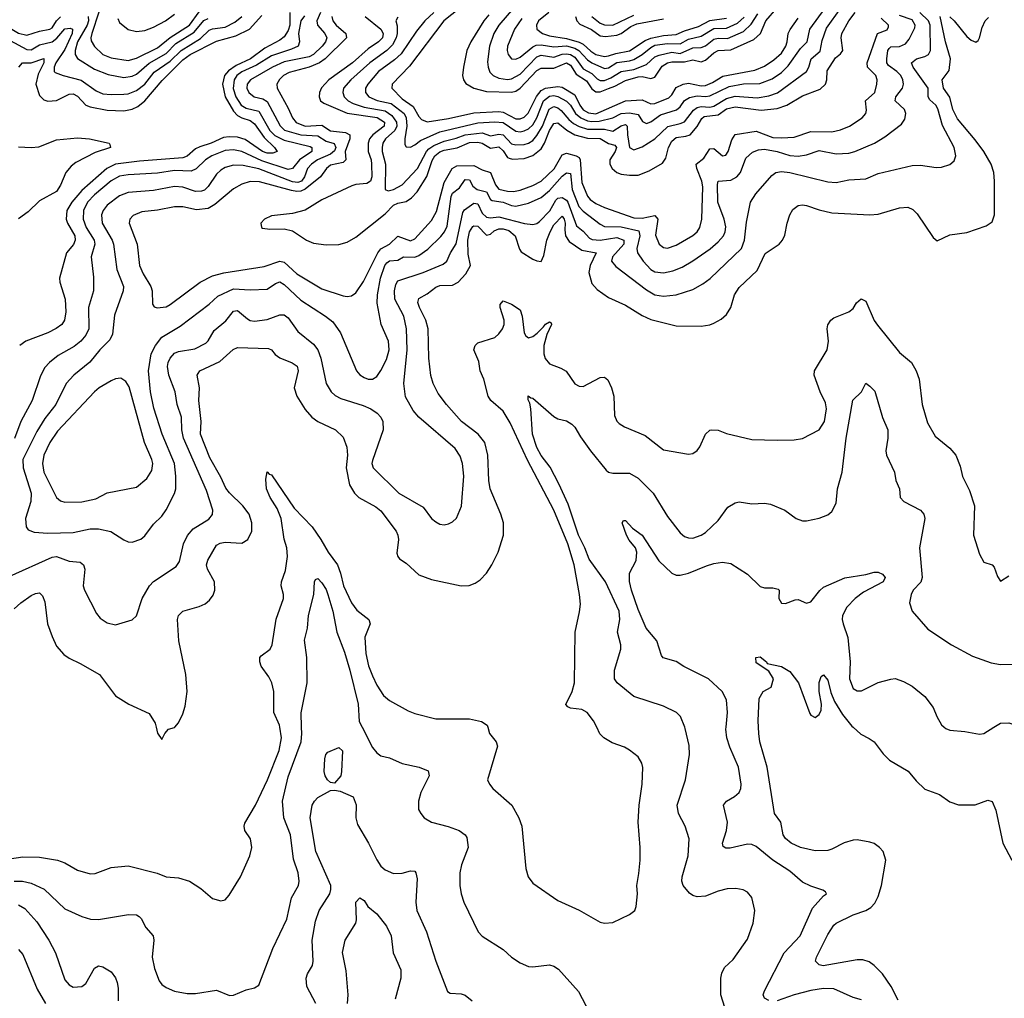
# Model space of a CAD drawing. Header units: inches. Extents: x 1305375 to 1407406, y 744550 to 841633.
# Tile 232 of 256: x 1343236 to 1347908, y 818714 to 823355. Entities that reach past the tile are written whole.
import ezdxf

# ---------------------------------------------------------------- set-up
doc = ezdxf.new("R2010")
doc.units = ezdxf.units.IN
doc.header["$MEASUREMENT"] = 0
doc.layers.add('B3841', color=7, linetype='Continuous')
doc.layers.add('B3842', color=7, linetype='Continuous')

msp = doc.modelspace()

# ---------------------------------------------------------------- linework, layer by layer
at = {"layer": 'B3841', "color": 5}
for points, elevation in [([(1343090, 819361.7), (1343250, 819385.7), (1343330, 819384.1), (1343415.5, 819370), (1343450, 819357.4), (1343510, 819321.8), (1343570, 819304), (1343593.8, 819306.2), (1343670, 819334.4), (1343750, 819343.2), (1343887.4, 819307.4), (1343930.4, 819290.4), (1343990, 819284.9), (1344041, 819270), (1344095.5, 819235.5), (1344150, 819188), (1344190, 819176.3), (1344210, 819182), (1344230, 819202.8), (1344283.6, 819290), (1344327.8, 819390), (1344336.9, 819430), (1344331.1, 819470), (1344303.5, 819510), (1344300.4, 819530), (1344304.6, 819544.6), (1344355, 819630), (1344411.8, 819750), (1344466.5, 819890), (1344477.4, 819950), (1344470.5, 820000)], 1280), ([(1343210, 819269.2), (1343249.1, 819269.1), (1343290, 819260.7), (1343351.3, 819231.3), (1343450, 819138.8), (1343530, 819101.5), (1343572, 819090), (1343610, 819087.6), (1343752.4, 819112.4), (1343790, 819110.3), (1343802, 819102), (1343812.1, 819092.1), (1343834.9, 819050), (1343868.9, 819010), (1343872.3, 818990), (1343864.9, 818910), (1343876, 818856), (1343897.4, 818797.4), (1343910, 818780.4), (1343930, 818765.3), (1343970, 818748.9), (1344030, 818736.9), (1344070, 818737.5), (1344170, 818752.4), (1344232, 818728), (1344250.8, 818729.2), (1344310, 818754), (1344350, 818763.8), (1344370, 818777.3), (1344436.8, 818950), (1344503.9, 819090), (1344525.6, 819190), (1344558.7, 819250), (1344561.4, 819270), (1344556.8, 819310), (1344534.7, 819374.7), (1344520.2, 819490), (1344489.3, 819570), (1344482, 819650), (1344510, 819764.4), (1344570.6, 819930), (1344574.1, 819970), (1344573.3, 820000)], 1260), ([(1343883.4, 820000), (1343890, 819972), (1343910, 819942), (1343924, 819970), (1343942, 819990), (1343970, 819998.8), (1343971.1, 820000)], 1320), ([(1344860.9, 820000), (1344910, 819903.1), (1344930, 819877.7), (1344950, 819864.7), (1344990, 819855.5), (1345050, 819828.4), (1345131, 819810), (1345173.7, 819793.7), (1345179.5, 819770), (1345139.6, 819690), (1345128.5, 819650), (1345128.5, 819610), (1345138.4, 819590), (1345155.5, 819570), (1345190.4, 819550), (1345269.4, 819529.4), (1345321.6, 819510), (1345350, 819490.3), (1345357.2, 819477.2), (1345363.1, 819430), (1345332.5, 819347.5), (1345324.9, 819310), (1345324, 819250), (1345330.3, 819210), (1345344, 819170), (1345412, 819030), (1345430, 819008.5), (1345530, 818945.3), (1345570, 818908.7), (1345610, 818882), (1345650, 818865.7), (1345670, 818863.1), (1345750, 818872.6), (1345770, 818866.7), (1345792.3, 818852.3), (1345886.7, 818746.7), (1345990, 818550.7)], 1260), ([(1345456.9, 820000), (1345465.7, 819970), (1345497.1, 819930), (1345502.6, 819910), (1345456.3, 819750), (1345464.9, 819730), (1345480.7, 819710), (1345570.9, 819630.9), (1345604.9, 819570), (1345618, 819530), (1345637.1, 819330), (1345648.2, 819290), (1345670, 819260.7), (1345790, 819177.6), (1345890, 819132.7), (1345990, 819075.5), (1346010, 819070.6), (1346050, 819074), (1346130, 819111), (1346154, 819130), (1346161.2, 819150), (1346166.6, 819210), (1346163.6, 819250), (1346174, 819306), (1346179.2, 819370), (1346179.8, 819430), (1346169.8, 819549.8), (1346174.6, 819630), (1346189.8, 819730.2), (1346191.9, 819808.1), (1346188.3, 819830), (1346170, 819859.6), (1346130, 819891.3), (1346105.2, 819905.2), (1346046.5, 819926.5), (1346007.3, 819950), (1345988.9, 819968.9), (1345973.7, 820000)], 1280), ([(1346582.4, 818670), (1346563.5, 818730), (1346562.4, 818810), (1346567.2, 818832.8), (1346580, 818860), (1346620.9, 818899.1), (1346690, 818995.5), (1346716.4, 819070), (1346723.5, 819130), (1346710, 819192.7), (1346690, 819217), (1346668.2, 819228.2), (1346634.3, 819234.3), (1346592.9, 819232.9), (1346550, 819222.7), (1346490, 819198), (1346450, 819194.8), (1346430, 819201.2), (1346413.5, 819213.5), (1346384.1, 819250), (1346378, 819270), (1346379.8, 819290), (1346407.8, 819390), (1346412, 819470), (1346393.3, 819530), (1346361.2, 819590), (1346355.7, 819630), (1346395.6, 819750), (1346414.5, 819870), (1346412.7, 819912.7), (1346393.9, 819993.9), (1346391.5, 820000)], 1260), ([(1346790, 818703.2), (1346770, 818715.1), (1346763.5, 818730), (1346769.8, 818750), (1346863.7, 818930), (1346939, 819010), (1346998.3, 819141.7), (1347050, 819200.7), (1347064, 819210), (1347059.3, 819219.3), (1347046.8, 819226.8), (1346990, 819245.4), (1346950, 819265.7), (1346890, 819317.4), (1346810, 819369.8), (1346730, 819434.9), (1346710, 819444.1), (1346690, 819445.9), (1346606.8, 819426.8), (1346586.8, 819426.8), (1346574, 819434), (1346570.9, 819450), (1346589.9, 819510), (1346594.9, 819550), (1346575.8, 819630), (1346589.6, 819650), (1346628, 819672), (1346649.6, 819690), (1346657.7, 819710), (1346659.2, 819730), (1346646.4, 819810), (1346604.7, 819904.7), (1346590.5, 819950), (1346586.5, 819990), (1346587.6, 820000)], 1240), ([(1347404.7, 818704.7), (1347371.2, 818770), (1347330, 818829.8), (1347291, 818870), (1347266.5, 818886.5), (1347236.1, 818896.1), (1347210, 818896.4), (1347048.8, 818868.8), (1347030, 818872.4), (1347012.4, 818890), (1347017.4, 818910), (1347070, 819017.4), (1347099, 819061), (1347110, 819070.8), (1347190, 819109.5), (1347250, 819130.8), (1347274.6, 819145.4), (1347294.2, 819165.8), (1347310, 819197), (1347325.8, 819250), (1347345.9, 819370), (1347332.5, 819410), (1347316.2, 819430), (1347290, 819448), (1347270, 819454.9), (1347210, 819465.6), (1347190, 819465), (1347148, 819452), (1347090, 819421.7), (1347070, 819415.8), (1347010, 819413), (1346940.5, 819430), (1346895.8, 819450), (1346870, 819471.5), (1346858.7, 819490), (1346847.6, 819550), (1346818, 819590), (1346781.9, 819810), (1346748.1, 819930), (1346742.4, 819970), (1346740.7, 820000)], 1220), ([(1347190.5, 820000), (1347226.3, 819966.3), (1347267.2, 819947.2), (1347290, 819930.3), (1347333.3, 819873.3), (1347363.7, 819843.7), (1347451.7, 819791.7), (1347490, 819744.9), (1347530, 819706.9), (1347600.4, 819680.4), (1347650, 819646.4), (1347690, 819632), (1347770, 819631.6), (1347830, 819654.6), (1347850, 819648), (1347867.3, 819607.3), (1347900.7, 819450), (1347944.3, 819370)], 1220), ([(1347622.7, 820000), (1347630, 819994), (1347650, 819985.7), (1347719.9, 819979.9), (1347790, 819966.4), (1347810, 819970.4), (1347858.9, 820000)], 1240), ([(1344640.7, 818690), (1344598.2, 818770), (1344594.5, 818810), (1344601, 818830), (1344624.8, 818870), (1344629, 818890), (1344624, 818990), (1344639.6, 819080.4), (1344656.8, 819130), (1344706.6, 819210), (1344712.4, 819230), (1344711.9, 819250), (1344640.8, 819410), (1344614.2, 819570), (1344623.1, 819630), (1344634, 819650), (1344650, 819666), (1344710, 819699.1), (1344730, 819701.8), (1344757, 819697), (1344818, 819670), (1344831.8, 819631.8), (1344830.2, 819570), (1344839, 819539), (1344890.5, 819450.5), (1344930, 819370.3), (1344950, 819340.7), (1344970, 819323.5), (1345010, 819306.5), (1345050, 819307.3), (1345090, 819319), (1345110, 819317.6), (1345116, 819310), (1345121.6, 819281.6), (1345115.4, 819170), (1345119.7, 819130), (1345166, 819030), (1345210.2, 818890), (1345265.8, 818745.8), (1345278.8, 818738.8), (1345330, 818735.8), (1345350, 818728.4), (1345383, 818703)], 1240), ([(1344790.6, 818690), (1344794.2, 818730), (1344784.8, 818844.8), (1344768.2, 818931.8), (1344780.9, 818990), (1344830, 819071.3), (1344833.3, 819086.7), (1344830, 819170.4), (1344850, 819190.3), (1344870, 819177.6), (1344887.2, 819150), (1344930, 819115.5), (1344976.6, 819056.6), (1344998.7, 819010), (1345008.3, 818930), (1345044.3, 818850), (1345044.8, 818810), (1345018, 818710)], 1220), ([(1343230, 819157.5), (1343260, 819140), (1343317.2, 819077.2), (1343374, 818990), (1343405.4, 818930), (1343450, 818801.6), (1343470, 818778), (1343490, 818767.2), (1343530, 818770.3), (1343550, 818784.9), (1343590, 818857.6), (1343610, 818868.7), (1343630, 818863.6), (1343670, 818839.2), (1343690.7, 818810.7), (1343698.5, 818790), (1343703, 818763), (1343702.7, 818702.7)], 1240), ([(1343230, 818945.3), (1343250, 818921.7), (1343318.4, 818758.4), (1343357.4, 818690)], 1220), ([(1347230, 818706.3), (1347190, 818718.6), (1347098.8, 818758.8), (1347050, 818760.8), (1346990, 818751.2), (1346910.8, 818730.8), (1346830, 818701.6)], 1240)]:
    msp.add_lwpolyline(points, dxfattribs=dict(at, elevation=elevation))
at = {"layer": 'B3841', "color": 5, "elevation": 1240}
msp.add_lwpolyline([(1344730, 819734.7), (1344710, 819737.4), (1344696.3, 819750), (1344684.7, 819770), (1344681.1, 819790), (1344683, 819850), (1344687.8, 819870), (1344697.7, 819882.3), (1344750, 819903), (1344768, 819888), (1344763.1, 819790), (1344760.3, 819770)], close=True, dxfattribs=at)
at = {"layer": 'B3842', "color": 5}
for points, elevation in [([(1345370, 823447.1), (1345249.1, 823350), (1345084.9, 823135.1), (1345003.5, 823050), (1345002.3, 823030), (1345050, 822980.3), (1345103.2, 822943.2), (1345130, 822895.5), (1345142.4, 822882.4), (1345170, 822871), (1345270, 822887.3), (1345390, 822914.4), (1345510, 822919.8), (1345530, 822917.3), (1345590, 822885.5), (1345610, 822885.3), (1345630, 822893.5), (1345648.1, 822911.9), (1345688.6, 822991.4), (1345710, 823019.4), (1345730, 823031.2), (1345790, 823037.9), (1345810, 823034.8), (1345870, 822998.3), (1345893.1, 822950), (1345910, 822928.6), (1345934, 822914), (1345970, 822909.1), (1346110, 822970.9), (1346190, 822976), (1346230, 822955.9), (1346250, 822957.6), (1346315.7, 822984.3), (1346330, 822998.4), (1346350, 823034), (1346384.5, 823050), (1346410, 823054.4), (1346470, 823041.5), (1346490, 823043.6), (1346522.8, 823057.2), (1346572.8, 823087.2), (1346724.4, 823115.7), (1346770, 823135.5), (1346814.8, 823165.2), (1346850, 823197.2), (1346871.3, 823230), (1346877.9, 823250), (1346881.5, 823290), (1346891.5, 823308.5), (1346930, 823363.1)], 1480), ([(1342936, 823370), (1342938.4, 823330), (1342970, 823257.7), (1342990, 823239.4), (1343030, 823225.9), (1343070, 823227.8), (1343090, 823236.8), (1343110, 823268.2), (1343130, 823320.9), (1343150, 823334.7), (1343170, 823327.6), (1343230, 823291), (1343270, 823281.9), (1343330, 823301.6), (1343378.5, 823310), (1343390, 823317.2), (1343410.3, 823349.7), (1343430, 823369.1)], 1360), ([(1343185.2, 820714.8), (1343390, 820806.7), (1343410, 820808.9), (1343470, 820787.5), (1343523.1, 820783.1), (1343538.5, 820770), (1343544.7, 820750), (1343537.4, 820670), (1343542.6, 820650), (1343599.4, 820539.4), (1343616.9, 820516.9), (1343650, 820494.9), (1343690, 820485.7), (1343770, 820508.4), (1343790, 820528), (1343816.8, 820610), (1343852, 820670), (1343870, 820691.4), (1343978.5, 820761.5), (1343994.3, 820785.7), (1344013.7, 820870), (1344031.4, 820908.6), (1344059.3, 820940.7), (1344133.1, 820986.9), (1344150.5, 821009.5), (1344151.9, 821030), (1344121.8, 821121.8), (1344012.5, 821370), (1344004.5, 821410), (1344002.9, 821470), (1343983.6, 821530), (1343973.7, 821590), (1343943.7, 821670), (1343937.5, 821710), (1343940.5, 821730), (1343949.9, 821750), (1343970, 821773.5), (1343990, 821782.3), (1344066.1, 821793.9), (1344118.4, 821821.6), (1344130, 821832.8), (1344158.4, 821881.6), (1344213.2, 821926.8), (1344250, 821973.4), (1344270, 821976.3), (1344317.4, 821937.4), (1344330, 821929.4), (1344350, 821925), (1344410, 821933.2), (1344470, 821956), (1344490, 821955.2), (1344510, 821941.6), (1344556.3, 821876.3), (1344630, 821816.2), (1344650.1, 821790.1), (1344664.8, 821750), (1344689.3, 821630), (1344713.8, 821590), (1344732.6, 821572.6), (1344759.1, 821559.1), (1344865.9, 821525.9), (1344901.7, 821510), (1344931.5, 821490), (1344949.1, 821470), (1344958.6, 821450), (1344960.2, 821410), (1344910, 821265.2), (1344906.4, 821250), (1344912.4, 821230), (1345034.4, 821110), (1345150, 821043.6), (1345190, 820990.4), (1345210, 820973.4), (1345230, 820962.4), (1345250, 820959.3), (1345270, 820964.4), (1345290, 820974.4), (1345308.6, 820991.4), (1345332.4, 821047.6), (1345343, 821190), (1345337.3, 821250), (1345325.2, 821285.2), (1345301.9, 821321.9), (1345129.8, 821470), (1345102.3, 821502.3), (1345066.7, 821566.7), (1345058.4, 821630), (1345074.5, 821790), (1345070.9, 821890), (1345057.9, 821950), (1345016.4, 822030), (1345014.7, 822070), (1345020.3, 822099.7), (1345030, 822116.4), (1345150, 822156), (1345244.7, 822195.3), (1345262.6, 822210), (1345280.2, 822250), (1345307.6, 822292.4), (1345338.7, 822441.3), (1345346.5, 822453.5), (1345390, 822485.7), (1345410, 822481.7), (1345430, 822437.5), (1345450, 822419.4), (1345470, 822416.2), (1345510, 822420.6), (1345630.5, 822389.5), (1345670, 822383.7), (1345690, 822388.5), (1345702.1, 822397.9), (1345750.8, 822449.2), (1345780.3, 822499.7), (1345790, 822508.8), (1345810, 822512), (1345830, 822500.1), (1345836.8, 822490), (1345878.3, 822378.3), (1345910, 822352.4), (1345939.1, 822319.1), (1345952.5, 822312.5), (1345989.6, 822309.6), (1346070, 822321.8), (1346101.9, 822310), (1346103.1, 822290), (1346048.7, 822230), (1346044.4, 822210), (1346064.6, 822184.6), (1346210, 822073.6), (1346250, 822050.7), (1346290, 822044), (1346350, 822050.1), (1346430, 822075.9), (1346477.8, 822102.2), (1346512.4, 822127.6), (1346660.8, 822270), (1346675.4, 822310), (1346684.2, 822395.8), (1346702.9, 822490), (1346728.9, 822530), (1346804, 822616), (1346823, 822630), (1346850, 822634.7), (1346890, 822631.4), (1347070, 822586.7), (1347110, 822583.5), (1347170, 822596.6), (1347250, 822601), (1347310, 822626.2), (1347470, 822663.9), (1347510, 822666), (1347585.1, 822654.9), (1347610, 822656), (1347650, 822668.7), (1347670, 822686), (1347677.3, 822710), (1347670.7, 822750), (1347614.2, 822854.2), (1347592.5, 822932.4), (1347582.7, 822950), (1347554.7, 822974.7), (1347547, 822990), (1347545.8, 823030), (1347474.8, 823130), (1347467.8, 823150), (1347490.4, 823169.6), (1347530, 823180.1), (1347548.7, 823190), (1347557.3, 823210), (1347555.5, 823330), (1347548.4, 823350), (1347507.3, 823390)], 1340), ([(1343190, 823256.8), (1343270, 823214.1), (1343290, 823212.2), (1343330, 823236.1), (1343390, 823250.4), (1343412.5, 823267.5), (1343450, 823311.5), (1343474.9, 823315), (1343485.6, 823310), (1343485, 823290), (1343450, 823213.4), (1343406.9, 823150), (1343398.7, 823130), (1343399.3, 823110), (1343404.7, 823104.7), (1343441.3, 823090), (1343527.9, 823067.9), (1343598.7, 823018.7), (1343630, 823004.5), (1343670, 823000.1), (1343730, 823002.1), (1343750, 823004.1), (1343790, 823018.8), (1343830, 823049.3), (1343873.7, 823106.3), (1343950, 823158.9), (1344001.9, 823210), (1344093.2, 823266.8), (1344134.5, 823305.5), (1344150, 823312.3), (1344210, 823320.1), (1344256.8, 823343.2), (1344290, 823370.1)], 1340), ([(1344586.4, 823373.6), (1344569.9, 823350.1), (1344558.6, 823290), (1344563.5, 823250), (1344556.9, 823230), (1344524.9, 823215.1), (1344430, 823184.1), (1344360.1, 823139.9), (1344290, 823108.3), (1344265.4, 823090), (1344252.9, 823070), (1344249, 823029), (1344260.8, 822990), (1344287.3, 822950), (1344310, 822935.3), (1344370, 822921.3), (1344423.3, 822830), (1344446.1, 822806.1), (1344490, 822783.7), (1344614, 822754), (1344621.9, 822750), (1344621.4, 822730), (1344563.1, 822690), (1344531, 822649), (1344510, 822644.9), (1344385.2, 822685.2), (1344290, 822730.9), (1344250, 822738.5), (1344210, 822735.4), (1344147.6, 822710), (1344117.3, 822690), (1344072.7, 822647.3), (1344050, 822636.9), (1343970, 822640.4), (1343890, 822628.1), (1343750, 822620.3), (1343710, 822613.3), (1343670, 822591.1), (1343590, 822525), (1343556.8, 822490), (1343538.1, 822450), (1343536.6, 822410), (1343550.9, 822370), (1343588.7, 822310), (1343591.5, 822290), (1343575.5, 822230), (1343585.2, 822134.8), (1343585.4, 822070), (1343562, 821990), (1343563.1, 821890), (1343550, 821859.3), (1343526.6, 821830), (1343494, 821806), (1343418, 821762), (1343376.5, 821730), (1343354.8, 821705.2), (1343334.1, 821665.9), (1343295.1, 821550), (1343241.4, 821450), (1343211.6, 821368.4)], 1340), ([(1343231.8, 823130), (1343249, 823150), (1343290, 823150.7), (1343350, 823171.1), (1343350.4, 823150), (1343323.2, 823096.8), (1343312.2, 823050), (1343330, 822996.5), (1343350, 822975.1), (1343370, 822969.1), (1343410, 822972.2), (1343470, 823002.2), (1343490, 823003.9), (1343510, 822993.3), (1343548.8, 822950), (1343570, 822941.6), (1343650, 822926.4), (1343730, 822923.9), (1343770, 822931.2), (1343795.7, 822944.3), (1343830, 822970.9), (1343912.3, 823067.7), (1344010, 823164.6), (1344045.4, 823190), (1344170, 823253.5), (1344261.5, 823278.5), (1344326.3, 823310), (1344384.4, 823375.6)], 1320), ([(1344518.1, 823390), (1344517.6, 823330), (1344510, 823304.1), (1344490, 823274.5), (1344470, 823257.7), (1344399.6, 823220.4), (1344330.9, 823170), (1344262.2, 823137.8), (1344226.5, 823113.5), (1344208, 823090), (1344198.8, 823050), (1344211, 822990), (1344250, 822920.9), (1344270, 822901.1), (1344290, 822890.1), (1344330, 822877.6), (1344350, 822861.5), (1344396.4, 822796.4), (1344444.5, 822750), (1344456.9, 822730), (1344437.3, 822722.7), (1344410, 822722.8), (1344388.5, 822730), (1344306.4, 822786.4), (1344270, 822797.9), (1344230, 822800.5), (1344203.3, 822796.7), (1344144.9, 822770), (1344090, 822753.1), (1344070, 822742.5), (1344030, 822707.9), (1344010, 822699.6), (1343804.8, 822684.8), (1343690, 822669.9), (1343649.7, 822650), (1343530, 822544.9), (1343483.3, 822490), (1343459.9, 822450), (1343456.1, 822410), (1343462.3, 822390), (1343497, 822330), (1343499.1, 822310), (1343490.4, 822289.6), (1343458.3, 822250), (1343425.2, 822130), (1343425.8, 822110), (1343451.1, 822030), (1343454.6, 821970), (1343449.1, 821930.9), (1343435.6, 821910), (1343409.2, 821890.8), (1343368.9, 821870), (1343264.2, 821830), (1343235.6, 821810)], 1320), ([(1344662.9, 823390), (1344645, 823350), (1344649.4, 823329.4), (1344683.7, 823290), (1344693.9, 823270), (1344686.7, 823250), (1344671.3, 823230), (1344630.1, 823190), (1344610, 823179.5), (1344490, 823154.8), (1344434.6, 823130), (1344330.8, 823070), (1344315.7, 823050), (1344313.9, 823030), (1344323.1, 823010), (1344347.6, 822990), (1344390, 822979.9), (1344410, 822967.8), (1344471.3, 822851.3), (1344492, 822832), (1344570, 822808.8), (1344650, 822804.6), (1344690, 822778.8), (1344727.6, 822767.6), (1344735.1, 822750), (1344730, 822733.1), (1344710, 822717.2), (1344649.6, 822690), (1344619.9, 822670), (1344601.3, 822650), (1344586.7, 822610), (1344572.7, 822590), (1344556.2, 822583.8), (1344530, 822586.9), (1344370, 822648.7), (1344295.8, 822664.2), (1344250, 822665.9), (1344210, 822654.9), (1344190, 822642), (1344170, 822622), (1344130, 822563.7), (1344112.6, 822547.4), (1344098.6, 822541.4), (1344070, 822539.9), (1344010, 822560.8), (1343970, 822563.9), (1343870, 822545.3), (1343750, 822536.3), (1343710, 822520.7), (1343650, 822475.5), (1343631.8, 822450), (1343624.6, 822430), (1343626.9, 822390), (1343673.8, 822310), (1343680.3, 822290), (1343697.2, 822170), (1343728.8, 822090), (1343726.8, 822070), (1343685.2, 821954.8), (1343676.8, 821863.2), (1343662.9, 821837.1), (1343616.6, 821790), (1343569.3, 821730.7), (1343492.9, 821670), (1343456, 821630), (1343407.8, 821530), (1343355.7, 821464.3), (1343317.4, 821402.6), (1343251, 821270), (1343251.5, 821230), (1343289.6, 821110), (1343289, 821070), (1343263.5, 820990), (1343266.7, 820950), (1343276.4, 820936.4), (1343304.5, 820924.5), (1343370, 820920.1), (1343490, 820923.5), (1343570, 820940.2), (1343610, 820941.5), (1343667.5, 820927.5), (1343730, 820888.7), (1343750, 820879.5), (1343770, 820878), (1343810, 820891.8), (1343830, 820907.2), (1343870, 820963.1), (1343910, 821000.3), (1343930, 821030.4), (1343970, 821108.2), (1343976.8, 821130), (1343977.1, 821190), (1343969.9, 821250), (1343912.1, 821390), (1343872.9, 821512.9), (1343856.4, 821590), (1343846.9, 821690), (1343860.1, 821770), (1343879.9, 821810), (1343910.8, 821849.2), (1343997.8, 821902.2), (1344134.5, 822005.5), (1344175.8, 822044.2), (1344250, 822079.1), (1344330, 822073.8), (1344410, 822077), (1344450, 822105), (1344470, 822111.9), (1344490, 822098.9), (1344570, 822025.1), (1344687.1, 821950), (1344721.9, 821921.9), (1344757.8, 821870), (1344833.8, 821690), (1344850, 821671.6), (1344870, 821658.2), (1344890, 821651.3), (1344910, 821651.3), (1344930, 821663.6), (1344950, 821691.7), (1344975.9, 821744.1), (1344988.8, 821790), (1344985, 821830), (1344950.4, 821910.4), (1344931.3, 822011.3), (1344933, 822050), (1344948.2, 822130), (1344968.3, 822190), (1344977.9, 822202.1), (1344990, 822211.5), (1345030, 822214.6), (1345057.6, 822230), (1345110, 822229.7), (1345130, 822237.3), (1345172.3, 822267.7), (1345233.6, 822326.4), (1345251.4, 822348.6), (1345263.4, 822376.6), (1345282.4, 822517.6), (1345290, 822533), (1345322.3, 822557.7), (1345350, 822597.1), (1345370, 822595.5), (1345386.6, 822566.6), (1345406.9, 822550), (1345450, 822538.5), (1345470, 822502.6), (1345477.5, 822497.5), (1345530, 822490.1), (1345570, 822473.8), (1345590, 822470.8), (1345650, 822485.6), (1345710, 822512.2), (1345750, 822544.8), (1345810, 822613.7), (1345830, 822629.6), (1345850, 822626.7), (1345856.7, 822550), (1345888.7, 822470), (1345910, 822447.5), (1345990, 822385.7), (1346010, 822375.2), (1346090, 822372.4), (1346173.9, 822353.9), (1346178.2, 822330), (1346164.4, 822270), (1346167.3, 822250), (1346193.5, 822210), (1346230, 822170.1), (1346250, 822158.8), (1346290, 822154.6), (1346335.2, 822164.8), (1346378.5, 822181.5), (1346430, 822211.4), (1346511.6, 822268.4), (1346550, 822301.2), (1346575, 822330), (1346583.6, 822350), (1346586.5, 822373.5), (1346579, 822410), (1346547.7, 822490), (1346546.3, 822573.7), (1346549.8, 822590), (1346610, 822594.7), (1346639.4, 822610), (1346655.8, 822630), (1346681.6, 822698.4), (1346712.3, 822727.7), (1346741.3, 822738.7), (1346770, 822741.1), (1346830, 822730.4), (1346890, 822711.8), (1346930, 822707.8), (1346970, 822714.8), (1347030, 822735.7), (1347110, 822718.4), (1347170, 822722.2), (1347198, 822730), (1347291.1, 822770), (1347340.2, 822799.8), (1347420.5, 822859.5), (1347436.2, 822883.8), (1347439.8, 822910), (1347433.6, 822930), (1347389.9, 822970), (1347392.7, 822990), (1347424.1, 823030), (1347429.3, 823050), (1347426.9, 823070), (1347417.5, 823090), (1347398.5, 823110), (1347358.7, 823138.7), (1347350.9, 823150), (1347350.8, 823170), (1347354.5, 823210), (1347361.5, 823218.5), (1347370, 823226), (1347410, 823227.7), (1347439.1, 823240.9), (1347457, 823263), (1347483, 823317), (1347485.2, 823330), (1347470, 823355), (1347410, 823375)], 1360), ([(1343560.1, 823370), (1343563, 823350), (1343556.2, 823330), (1343510.3, 823250), (1343498.3, 823210), (1343498.6, 823190), (1343510, 823171.8), (1343590, 823121), (1343655.2, 823095.2), (1343730, 823080.8), (1343770, 823087), (1343790, 823097.3), (1343850, 823148.6), (1343930, 823194.9), (1343976.9, 823243.1), (1344064, 823296), (1344110, 823352.2), (1344130, 823361.2)], 1360), ([(1343611.7, 823391.7), (1343578.2, 823290), (1343573.5, 823270), (1343575.5, 823255.5), (1343590, 823228.1), (1343630.7, 823190.7), (1343670, 823174.4), (1343750, 823161.5), (1343790, 823172.4), (1343890, 823221.6), (1343950, 823271.6), (1344041.4, 823330), (1344087.5, 823392.5)], 1380), ([(1343701.1, 823361.1), (1343710, 823342.6), (1343750, 823308.3), (1343790, 823298.6), (1343830, 823304.7), (1343870, 823319.6), (1343926.8, 823350), (1343970, 823381.5)], 1420), ([(1344716.4, 823370), (1344722.2, 823350), (1344738, 823330), (1344783.7, 823290), (1344785.8, 823270), (1344685.2, 823170), (1344658.1, 823150), (1344610, 823130.6), (1344514.5, 823105.5), (1344487.2, 823090), (1344468, 823072), (1344456.2, 823050), (1344457.8, 823030), (1344510, 822936.5), (1344529.8, 822889.8), (1344547.1, 822867.1), (1344590, 822850), (1344670, 822855.5), (1344710, 822828.6), (1344781.1, 822821.1), (1344801.5, 822810), (1344802.7, 822790), (1344780.6, 822730), (1344783, 822690), (1344770, 822678.2), (1344710, 822665.1), (1344691, 822650), (1344662.4, 822610), (1344590, 822552.2), (1344570, 822542.9), (1344550, 822540.5), (1344524.7, 822544.7), (1344372.9, 822587.1), (1344330, 822587.7), (1344290, 822575.5), (1344250, 822553.1), (1344161.3, 822478.7), (1344130, 822460.3), (1344074, 822454), (1344010, 822467.3), (1343970, 822467.4), (1343890, 822452.4), (1343815.6, 822444.4), (1343773.5, 822426.5), (1343758.5, 822410), (1343755, 822390), (1343792.4, 822290), (1343804.3, 822190), (1343821.5, 822150), (1343857.7, 822090), (1343864.2, 822070), (1343866.1, 822006.1), (1343874.1, 821994.1), (1343888.2, 821988.2), (1343930, 821994.2), (1343950, 822005.4), (1344092.5, 822110), (1344150, 822140.7), (1344204.6, 822155.4), (1344395.6, 822184.4), (1344470, 822210.1), (1344490, 822205.3), (1344550, 822150.6), (1344670, 822078.6), (1344770, 822046.3), (1344790, 822042.7), (1344810, 822046.4), (1344830, 822060.7), (1344867, 822113), (1344935.7, 822250), (1344950, 822269.3), (1344990, 822290.5), (1345030, 822328.9), (1345090, 822307.2), (1345110, 822315.8), (1345190, 822402.8), (1345213.8, 822446.2), (1345250, 822583.1), (1345288.5, 822650), (1345310, 822661.9), (1345390, 822663.9), (1345430, 822643.6), (1345470, 822630.7), (1345492.9, 822572.9), (1345510, 822552.2), (1345550, 822542.1), (1345579.5, 822540.5), (1345610, 822546.6), (1345670.7, 822569.3), (1345710, 822590.1), (1345772.4, 822647.6), (1345810, 822715), (1345830, 822721.9), (1345875.9, 822710), (1345890, 822701.8), (1345895.8, 822690), (1345903.4, 822583.4), (1345930, 822518.7), (1345943.1, 822503.1), (1345970, 822483), (1346010, 822464.3), (1346150, 822415.9), (1346190, 822413.8), (1346250, 822426.4), (1346264.2, 822410), (1346252.7, 822332.7), (1346270, 822290.3), (1346290, 822274.7), (1346310, 822271.8), (1346350, 822285.3), (1346430, 822331.5), (1346450.7, 822349.3), (1346463.2, 822370), (1346472.4, 822410), (1346477.1, 822562.9), (1346472.8, 822590), (1346448.4, 822650), (1346446, 822670), (1346481.9, 822698.1), (1346510, 822743.2), (1346530, 822744.4), (1346570, 822710.1), (1346586.9, 822713.1), (1346597.5, 822730), (1346614.5, 822785.5), (1346630, 822810.1), (1346730, 822826.7), (1346810, 822797.4), (1346850, 822794.5), (1346910, 822799), (1346990, 822824.4), (1347090, 822823.9), (1347130, 822832.5), (1347173.3, 822850), (1347233.6, 822890), (1347250.7, 822910), (1347254.2, 822925.7), (1347249.2, 822970), (1347294.2, 823010), (1347303.6, 823050), (1347305.2, 823070), (1347297.7, 823090), (1347258.5, 823130), (1347257.8, 823150), (1347305.8, 823290), (1347352.5, 823307.6), (1347358.2, 823321.8), (1347358.6, 823330), (1347322.9, 823362.9)], 1380), ([(1343971.1, 820000), (1343990, 820020.7), (1344010, 820062.8), (1344021, 820099), (1344029.8, 820170), (1344023.8, 820250), (1343990.7, 820410), (1343984.7, 820510), (1343988.5, 820530), (1344010, 820550.9), (1344088, 820572), (1344115.5, 820584.5), (1344136.8, 820603.2), (1344153.4, 820626.6), (1344161.5, 820650), (1344159.5, 820690), (1344127, 820750), (1344122.6, 820770), (1344127.9, 820792.1), (1344170, 820863.2), (1344186.5, 820873.5), (1344210, 820877.5), (1344290, 820872.5), (1344318.4, 820890), (1344336.5, 820930), (1344337.5, 820970), (1344324.7, 821010), (1344294.6, 821050), (1344231.2, 821111.2), (1344213.8, 821133.8), (1344190, 821185.5), (1344137.4, 821277.4), (1344093, 821390), (1344096.8, 821450), (1344085.9, 821550), (1344089.4, 821610), (1344078.5, 821670), (1344081.9, 821678.1), (1344089.9, 821690.1), (1344185.1, 821734.9), (1344248.2, 821791.8), (1344270, 821800.6), (1344416.2, 821796.2), (1344430, 821789.1), (1344447.5, 821767.5), (1344470, 821751.4), (1344528.6, 821728.6), (1344552.3, 821712.3), (1344556.4, 821690), (1344538.4, 821610), (1344550.2, 821570), (1344590, 821506), (1344621.5, 821470), (1344650.1, 821450.1), (1344734.4, 821410), (1344770, 821374.9), (1344787.8, 821327.8), (1344790.8, 821290), (1344785.5, 821230), (1344801.4, 821150), (1344825.2, 821110), (1344845.2, 821090), (1344925.8, 821045.8), (1344950, 821025.4), (1345021.7, 820930), (1345030.7, 820910), (1345032.9, 820890), (1345025.4, 820825.4), (1345029.3, 820809.3), (1345038.5, 820798.5), (1345070, 820778.7), (1345130, 820722), (1345190, 820700.7), (1345330, 820670.3), (1345368.2, 820671.8), (1345397.7, 820682.3), (1345420.7, 820699.3), (1345450, 820730.4), (1345476, 820770), (1345506.4, 820830), (1345530.7, 820910), (1345531.4, 820970), (1345519.4, 821010), (1345468.1, 821130), (1345462.2, 821170), (1345457.2, 821290), (1345443, 821350), (1345410.7, 821390), (1345332, 821450), (1345260.3, 821530), (1345222.1, 821582.1), (1345197, 821630), (1345187.3, 821667.3), (1345176.5, 821750), (1345173.7, 821890), (1345162.9, 821930), (1345132.4, 821990), (1345125.6, 822014.4), (1345130, 822032.9), (1345170, 822056), (1345210, 822086.6), (1345230, 822094), (1345290, 822095.6), (1345316.3, 822110), (1345353.1, 822150), (1345375.2, 822190), (1345363.8, 822243.8), (1345362.6, 822310), (1345370, 822349.4), (1345385.8, 822374.2), (1345390, 822378.1), (1345410, 822375.6), (1345450, 822333.9), (1345470, 822337.7), (1345486.6, 822353.4), (1345510, 822363.3), (1345530, 822364.1), (1345556.3, 822356.3), (1345587.5, 822330), (1345606.8, 822266.8), (1345614.7, 822254.7), (1345670, 822220.2), (1345690, 822211.2), (1345710, 822209), (1345722.6, 822237.4), (1345737.7, 822310), (1345752.9, 822350), (1345770, 822383), (1345810, 822423), (1345819.8, 822410), (1345824.7, 822390), (1345821.9, 822358.1), (1345825.1, 822330), (1345842.7, 822302.7), (1345902.7, 822262.7), (1345971.6, 822250), (1345942.1, 822190), (1345936.7, 822156.7), (1345950, 822104.4), (1345976.2, 822076.2), (1346030, 822038.4), (1346110, 822001.8), (1346190, 821952.3), (1346230, 821933.6), (1346350, 821903.8), (1346470, 821902.3), (1346510, 821907.6), (1346530, 821915.6), (1346564.5, 821935.5), (1346590, 821957.6), (1346609.8, 821990.2), (1346628.2, 822050), (1346650, 822085.3), (1346734.7, 822165.3), (1346773.5, 822246.5), (1346839.7, 822290), (1346856, 822310), (1346867.1, 822332.9), (1346877.1, 822390), (1346890.7, 822430), (1346904.4, 822455.6), (1346930, 822473.6), (1346950, 822477.6), (1346970, 822473.8), (1347030, 822453.1), (1347090, 822439.5), (1347270, 822429.2), (1347310, 822432.7), (1347410, 822463), (1347450, 822465.6), (1347474.5, 822454.5), (1347494.3, 822434.3), (1347570, 822322.8), (1347590, 822306.8), (1347650, 822335.5), (1347730, 822346.7), (1347822.3, 822377.7), (1347850, 822397.3), (1347862, 822430), (1347861.7, 822590), (1347857.9, 822630), (1347845.9, 822670), (1347810.8, 822730), (1347770, 822785.4), (1347685, 822885), (1347663.4, 822930), (1347650, 822988.1), (1347619, 823030), (1347613, 823070), (1347646.1, 823113.9), (1347653, 823170), (1347628.9, 823250), (1347603.1, 823370)], 1320), ([(1344875, 823370), (1344949.3, 823310), (1344959.7, 823290), (1344956.7, 823270), (1344938.4, 823250), (1344890, 823217), (1344815.3, 823150), (1344702.4, 823070), (1344667.7, 823032.3), (1344658.2, 823010), (1344656.9, 822990), (1344663.3, 822970), (1344679.2, 822959.2), (1344790, 822912.3), (1344931.6, 822891.6), (1344967.5, 822870), (1344965.8, 822850), (1344910.9, 822810), (1344895.4, 822790), (1344889.2, 822770), (1344889.4, 822730), (1344903.7, 822690), (1344905.8, 822670), (1344906.7, 822610), (1344900.8, 822590), (1344882.2, 822577.8), (1344830, 822574.4), (1344812.2, 822567.8), (1344670, 822501.3), (1344590, 822452.1), (1344530, 822436.7), (1344430, 822425.2), (1344397.3, 822410), (1344379.6, 822390), (1344382.4, 822370), (1344387.4, 822367.4), (1344422.6, 822362.6), (1344490, 822364), (1344530, 822353.6), (1344597.1, 822310), (1344630, 822296.1), (1344690, 822287.9), (1344750, 822289.5), (1344790, 822299.5), (1344830, 822324.2), (1344970, 822434.7), (1345010, 822475.2), (1345030, 822484.9), (1345070, 822493.4), (1345094.8, 822510), (1345121.3, 822538.7), (1345167.6, 822612.4), (1345193.1, 822686.9), (1345206, 822710), (1345230, 822729.1), (1345250, 822737.1), (1345311.9, 822748.1), (1345370, 822772.3), (1345410, 822774.9), (1345430, 822769.2), (1345470, 822745.7), (1345510, 822752), (1345530, 822733.1), (1345550, 822701.9), (1345558.3, 822698.3), (1345574.1, 822694.1), (1345630, 822697.3), (1345670, 822711.4), (1345710, 822743.1), (1345726.5, 822770), (1345749.3, 822830), (1345764.9, 822855.1), (1345770, 822862.7), (1345790, 822865.9), (1345831.8, 822831.8), (1345870, 822809.6), (1345930, 822794), (1345990, 822791.3), (1346030, 822767.8), (1346059.7, 822759.7), (1346067.5, 822750), (1346060.7, 822730), (1346035.7, 822690), (1346035.3, 822670), (1346047.5, 822650), (1346070, 822630.1), (1346090, 822622.7), (1346130, 822617.3), (1346170, 822618.1), (1346222.1, 822637.9), (1346285.7, 822674.3), (1346301.7, 822698.3), (1346313.6, 822750), (1346330, 822779.6), (1346350, 822796.9), (1346397.4, 822802.6), (1346416.7, 822810), (1346450, 822849.1), (1346473.1, 822886.9), (1346484.2, 822895.8), (1346550, 822903.9), (1346590, 822932.5), (1346630, 822941.7), (1346753.9, 822926.1), (1346830, 822934.2), (1346876.5, 822950), (1346950, 822993.9), (1347034.2, 823025.8), (1347059.2, 823050), (1347065.2, 823070), (1347067, 823113), (1347106.1, 823173.9), (1347130, 823192.9), (1347141.5, 823210), (1347134.4, 823270), (1347136.4, 823290), (1347170.3, 823350), (1347199.4, 823390)], 1420), ([(1345030, 823366.9), (1345020.6, 823350), (1345026.8, 823326.8), (1345027.4, 823290), (1345022.4, 823270), (1345004, 823236), (1344977.8, 823210), (1344896.5, 823150), (1344806.5, 823070), (1344772.2, 823030), (1344768.5, 823010), (1344774.6, 822990), (1344794.4, 822970), (1344817.7, 822957.7), (1344870, 822940.6), (1344970, 822923.5), (1345001.7, 822901.7), (1345023.9, 822870), (1345024.9, 822850), (1345015.3, 822830), (1344971.3, 822790), (1344959.1, 822770), (1344955.2, 822750), (1344956.2, 822730), (1344971.8, 822670), (1344970.3, 822550.3), (1344984.4, 822544.4), (1345010, 822549.6), (1345050, 822572.6), (1345122.7, 822650), (1345165.7, 822730), (1345176.9, 822743.1), (1345201, 822759), (1345250, 822779.4), (1345307.3, 822792.7), (1345350, 822808.8), (1345430, 822819), (1345470, 822805.3), (1345510, 822811.8), (1345530, 822809), (1345570, 822766.6), (1345590, 822761.4), (1345630, 822763.3), (1345650, 822770.1), (1345670, 822783.2), (1345690, 822805.7), (1345715.8, 822850), (1345748.5, 822931.5), (1345770, 822943.2), (1345790, 822936.9), (1345805.4, 822925.4), (1345841.6, 822881.6), (1345863.4, 822863.4), (1345890, 822848.5), (1345930, 822836), (1346010, 822835.7), (1346050, 822827.3), (1346090, 822852.2), (1346110, 822857.6), (1346118.9, 822850), (1346119.1, 822810), (1346129.4, 822749.4), (1346150, 822737.7), (1346190, 822751.8), (1346250, 822789.6), (1346310.5, 822849.5), (1346370, 822862.9), (1346390, 822871.7), (1346433.1, 822926.9), (1346450, 822939.5), (1346470, 822943.9), (1346510, 822940.9), (1346530, 822945.7), (1346590, 822981.8), (1346630, 822992.6), (1346734.8, 822985.2), (1346790, 822993.5), (1346831.8, 823008.2), (1346969.2, 823110), (1346980.4, 823130), (1346991.6, 823170), (1347033.5, 823206.5), (1347042.8, 823257.2), (1347064.9, 823315.1), (1347131.4, 823410)], 1440), ([(1345201, 823390), (1345157.5, 823350), (1345118.6, 823301.4), (1345045.8, 823194.2), (1345014.7, 823165.3), (1344938.5, 823110), (1344888, 823050), (1344876.6, 823030), (1344876.2, 823010), (1344892, 822990), (1344931.4, 822971.4), (1344997.7, 822957.7), (1345059.5, 822910), (1345069.2, 822889.2), (1345073.3, 822850), (1345062.7, 822790), (1345063.8, 822763.8), (1345070, 822752.4), (1345090, 822750.2), (1345110, 822762.5), (1345136.9, 822783.1), (1345230, 822822.8), (1345410, 822865.7), (1345490, 822870.6), (1345530, 822868.4), (1345590, 822826.8), (1345610, 822824.1), (1345630, 822827.5), (1345650, 822837.4), (1345670, 822856.4), (1345690, 822890.6), (1345721.1, 822970), (1345750, 822993.4), (1345770, 822995.9), (1345790, 822991.5), (1345829.7, 822969.7), (1345848.6, 822950), (1345873, 822910), (1345898.5, 822890), (1345930, 822876.2), (1345950, 822872.4), (1345985.5, 822874.5), (1346050, 822889.5), (1346090.2, 822909.8), (1346130, 822913.5), (1346170, 822905), (1346191.8, 822871.8), (1346210, 822863.4), (1346230, 822871.5), (1346275.7, 822904.3), (1346352.4, 822927.6), (1346370, 822942.3), (1346390, 822972.3), (1346414.1, 822985.9), (1346450, 822994.3), (1346490, 822991.1), (1346510, 822994.4), (1346601.8, 823038.2), (1346670, 823050.9), (1346747.3, 823052.7), (1346805.7, 823074.3), (1346850, 823105.2), (1346882.9, 823137.1), (1346941.5, 823218.5), (1346972.3, 823250), (1346985.8, 823310), (1347058.5, 823410)], 1460), ([(1345462.3, 823377.7), (1345438.1, 823350), (1345376.1, 823250), (1345357.7, 823210), (1345341.1, 823130), (1345337.6, 823090), (1345341.8, 823070), (1345352.8, 823052.8), (1345390.4, 823030.4), (1345450, 823015.1), (1345570, 823011.3), (1345590, 823016.7), (1345610, 823030.1), (1345690, 823113.9), (1345710, 823125.6), (1345770, 823125.6), (1345830, 823150), (1345850, 823139.6), (1345876.3, 823096.3), (1345925.4, 823065.5), (1345950, 823027.2), (1345970, 823012.6), (1345990, 823013.9), (1346030, 823029.2), (1346060.4, 823039.6), (1346110, 823067.2), (1346170, 823083.7), (1346190, 823086.5), (1346230, 823077), (1346250, 823082), (1346284.8, 823135.2), (1346310, 823151), (1346330, 823156.2), (1346390, 823155.4), (1346430, 823164.6), (1346470, 823156.1), (1346490, 823163.8), (1346530, 823198.7), (1346550, 823209.1), (1346610, 823211.8), (1346718.6, 823261.4), (1346751.6, 823290), (1346776.8, 823350), (1346828.7, 823410)], 1520), ([(1345579.1, 823410), (1345509.7, 823330), (1345486.3, 823290), (1345464.9, 823230), (1345455.9, 823155.9), (1345458, 823130), (1345466.8, 823106.8), (1345482.9, 823090), (1345510, 823077.4), (1345550, 823071.2), (1345570, 823074.6), (1345610, 823096.3), (1345690, 823178.5), (1345710, 823186.7), (1345770, 823178.4), (1345810, 823192.1), (1345830, 823193.8), (1345850, 823189.8), (1345870, 823177.6), (1345910, 823121.9), (1345950, 823100.2), (1345975.3, 823075.3), (1345990, 823066.9), (1346010, 823067.3), (1346040.9, 823079.1), (1346090, 823110), (1346150, 823118.7), (1346210, 823142.6), (1346250, 823179.4), (1346270, 823187.7), (1346330, 823200.8), (1346370, 823195.4), (1346430, 823222.6), (1346470, 823224.1), (1346490, 823231.5), (1346530, 823262.3), (1346550, 823267.9), (1346594.6, 823265.4), (1346670, 823299.7), (1346706.5, 823333.5), (1346737.6, 823382.4)], 1540), ([(1345746.2, 823390), (1345698.1, 823350), (1345687.6, 823330), (1345690.1, 823310), (1345716.3, 823290), (1345750, 823278.1), (1345830, 823265.6), (1345890, 823249.5), (1345910, 823239.1), (1345946, 823206), (1345970, 823190.8), (1346010, 823181), (1346030, 823184), (1346064.4, 823195.6), (1346130, 823208.3), (1346203.9, 823256.1), (1346230, 823268.3), (1346290, 823281), (1346350, 823284.8), (1346390, 823303.2), (1346457.5, 823322.5), (1346510, 823350.9), (1346590, 823362.8)], 1580), ([(1345873.2, 823370), (1345878.8, 823350), (1345893.9, 823333.9), (1345949.4, 823309.4), (1345990, 823279.1), (1346015.8, 823275.8), (1346070, 823282.7), (1346090, 823290.6), (1346136.3, 823323.7), (1346163.7, 823336.3), (1346290, 823359.9)], 1620), ([(1345950.5, 823370), (1345990, 823338.5), (1346010, 823330.4), (1346050, 823329.5), (1346150, 823377.4)], 1640), ([(1345619, 823361), (1345583, 823310), (1345550.1, 823230), (1345548.6, 823210), (1345553.4, 823190), (1345570, 823170.2), (1345590, 823167.8), (1345610, 823177.1), (1345670, 823227), (1345686, 823234), (1345710, 823236), (1345770, 823227.3), (1345830, 823230.6), (1345870, 823219.6), (1345888.8, 823208.8), (1345930, 823165.1), (1345950, 823150.6), (1346010, 823123.7), (1346030, 823127.3), (1346070, 823152.2), (1346130, 823160.3), (1346150, 823167.2), (1346190, 823189.5), (1346230, 823224.2), (1346250, 823233.8), (1346310, 823243.1), (1346370, 823241.6), (1346410, 823262.8), (1346470, 823277), (1346530, 823313), (1346590, 823315.1), (1346641.9, 823338.1), (1346673.1, 823366.9)], 1560), ([(1347650, 823369.6), (1347670.4, 823350.4), (1347730, 823276.1), (1347750, 823258.5), (1347772, 823248), (1347783.3, 823256.7), (1347789.9, 823270.1), (1347802, 823318), (1347817.1, 823350), (1347833.6, 823366.4)], 1320), ([(1343230, 822752.9), (1343289.4, 822749.4), (1343327.3, 822752.7), (1343410, 822785.2), (1343510, 822795.2), (1343566.8, 822790), (1343660.5, 822770), (1343663.4, 822763.4), (1343666.7, 822750), (1343594.3, 822725.7), (1343501.5, 822678.5), (1343479.8, 822660.2), (1343455, 822630), (1343430, 822569.9), (1343410, 822539.9), (1343330, 822496), (1343275.3, 822444.7), (1343230, 822410.9)], 1280), ([(1345973.7, 820000), (1345959.1, 820030), (1345928.2, 820070), (1345903.3, 820083.3), (1345849.2, 820090), (1345836.2, 820096.2), (1345827.5, 820107.5), (1345856.5, 820170), (1345868.7, 820210), (1345870.9, 820450), (1345892.5, 820547.5), (1345896.2, 820583.8), (1345892.5, 820630), (1345866.2, 820770), (1345837.3, 820870), (1345770, 821028.7), (1345645.9, 821265.9), (1345563.8, 821443.8), (1345530, 821498.1), (1345470.9, 821550), (1345458.1, 821570), (1345438, 821650), (1345420.9, 821690), (1345415.1, 821735.1), (1345390.9, 821790), (1345397.7, 821810), (1345410, 821823.1), (1345490, 821848.9), (1345510, 821865.8), (1345527, 821890), (1345534.5, 821910), (1345534.5, 821930), (1345515, 821990), (1345515.3, 822004.7), (1345530, 822021.3), (1345570, 822006.1), (1345610, 821979.4), (1345620.8, 821950), (1345629.7, 821869.7), (1345636.8, 821856.8), (1345650, 821846.3), (1345670, 821853.5), (1345691, 821869), (1345721.9, 821898.1), (1345730, 821911.4), (1345750, 821923.1), (1345757.4, 821917.4), (1345759.7, 821910), (1345737.5, 821862.5), (1345723.3, 821810), (1345723.3, 821770), (1345728.5, 821748.5), (1345750, 821722.8), (1345803.4, 821703.4), (1345828.4, 821688.4), (1345870, 821628.9), (1345890, 821617.3), (1345910, 821616.5), (1345990, 821658.6), (1346010, 821659.6), (1346027.3, 821647.3), (1346044.5, 821610), (1346054.5, 821570), (1346058, 821478), (1346070, 821450.7), (1346080.6, 821440.6), (1346104.9, 821424.9), (1346203.2, 821383.2), (1346290, 821314.9), (1346410, 821294.4), (1346430, 821298.4), (1346450, 821313), (1346462.4, 821330), (1346489.8, 821390.2), (1346510, 821408.2), (1346518, 821410), (1346550, 821408.9), (1346590, 821392.7), (1346710, 821365.2), (1346830, 821360.9), (1346910, 821362.6), (1346950, 821368.7), (1347030, 821410.3), (1347054.3, 821450), (1347064.3, 821510), (1347058.6, 821538.6), (1347033.7, 821590), (1347005.5, 821670), (1347007.9, 821690), (1347066.5, 821790), (1347073.1, 821830), (1347067.9, 821890), (1347071, 821909), (1347084.5, 821930), (1347098.6, 821941.4), (1347170, 821970.4), (1347190, 821986), (1347207.2, 822012.8), (1347229, 822031), (1347250, 822020.9), (1347290, 821929.1), (1347305.9, 821905.9), (1347410, 821777.3), (1347466.7, 821730), (1347489.2, 821690), (1347504, 821650), (1347518.7, 821530), (1347543.7, 821443.7), (1347580.4, 821380.4), (1347650, 821323.1), (1347677.6, 821290), (1347698.3, 821238.3), (1347709, 821189), (1347743, 821123), (1347765.7, 821050), (1347761.1, 820910), (1347790, 820821), (1347810, 820782.8), (1347850, 820770.8), (1347859.3, 820759.3), (1347875.3, 820715.3), (1347890, 820692), (1347930, 820718)], 1280), ([(1346391.5, 820000), (1346371.6, 820050), (1346352.3, 820070), (1346290, 820099.1), (1346150, 820146.2), (1346071.2, 820210), (1346058.5, 820230), (1346058, 820270), (1346087.7, 820370), (1346087.7, 820390), (1346072.3, 820450), (1346083.4, 820510), (1346080.9, 820550), (1346015.1, 820690), (1345937.4, 820797.4), (1345918, 820850), (1345887.4, 820910), (1345837.6, 821057.6), (1345794, 821154), (1345753.4, 821233.4), (1345710, 821289.1), (1345690, 821326), (1345669.8, 821390.2), (1345661.2, 821510), (1345657, 821537), (1345647.9, 821552.1), (1345648.7, 821571.3), (1345661.4, 821561.4), (1345670, 821561.1), (1345770, 821472.9), (1345790, 821463.1), (1345830, 821453.7), (1345856.4, 821436.4), (1345870, 821422.4), (1345896.8, 821376.8), (1345944.8, 821310), (1346018.5, 821218.5), (1346030, 821210.2), (1346050, 821205.1), (1346130, 821204), (1346170, 821181.4), (1346241, 821110), (1346310, 820999.5), (1346370, 820922), (1346390, 820904.4), (1346410, 820897.6), (1346430, 820897), (1346469.2, 820910), (1346490, 820923.7), (1346550, 820979.5), (1346596.4, 821043.6), (1346630, 821064.4), (1346650, 821068.4), (1346710, 821059.5), (1346770, 821062.6), (1346798, 821058), (1346866.8, 821030), (1346920.7, 820990), (1346950, 820979.3), (1346970, 820978), (1347030, 820990.6), (1347070, 821007.3), (1347090, 821022.8), (1347110, 821062), (1347116.8, 821130), (1347137.9, 821210), (1347157.2, 821370), (1347189.7, 821550.3), (1347230, 821590.6), (1347250, 821631.3), (1347270, 821618), (1347293.5, 821593.5), (1347330, 821468.2), (1347355.2, 821410), (1347355.9, 821370), (1347345.7, 821310), (1347348.3, 821290), (1347386.3, 821210), (1347392.6, 821170), (1347410.2, 821130), (1347414.3, 821090), (1347430.3, 821070), (1347509.4, 821029.4), (1347525.8, 821010), (1347530.2, 820990.2), (1347505.5, 820850), (1347518, 820710), (1347512.1, 820687.9), (1347475.3, 820650), (1347465.7, 820630), (1347458, 820590), (1347470.3, 820550), (1347545.6, 820465.6), (1347658, 820390), (1347756.4, 820336.4), (1347845.4, 820305.4), (1347890, 820298), (1347950, 820299)], 1260), ([(1344470.5, 820000), (1344469.1, 820010), (1344441.6, 820070), (1344441, 820170), (1344432.9, 820210), (1344418.7, 820238.7), (1344382.3, 820290), (1344374.7, 820310), (1344374.8, 820330), (1344381.1, 820338.9), (1344424, 820370), (1344434.2, 820390), (1344453, 820513), (1344487.4, 820610), (1344487.1, 820630), (1344476.8, 820670), (1344478, 820690), (1344496.9, 820743.1), (1344507.1, 820810), (1344503, 820850), (1344490, 820891.6), (1344476.6, 820990), (1344457.4, 821037.4), (1344423.7, 821090), (1344407.3, 821130), (1344403, 821177), (1344410, 821211), (1344419.8, 821199.8), (1344430, 821196.3), (1344538.1, 821038.1), (1344623.2, 820950), (1344664.8, 820890), (1344699.8, 820830), (1344743.8, 820770), (1344758.5, 820730), (1344772.5, 820670), (1344810, 820589.3), (1344834.8, 820554.8), (1344892.6, 820510), (1344898.6, 820490), (1344872.9, 820427.1), (1344878.2, 820350), (1344891.4, 820291.4), (1344910, 820243.1), (1344930, 820199.5), (1344962.6, 820150), (1344990, 820127.2), (1345078.3, 820078.3), (1345110, 820065.5), (1345210, 820039.6), (1345370, 820039.6), (1345427.6, 820027.6), (1345454, 820010), (1345456.9, 820000)], 1280), ([(1346587.6, 820000), (1346595, 820070), (1346589.9, 820130), (1346569.8, 820170), (1346503.5, 820230), (1346387.1, 820287.1), (1346350, 820312), (1346289.2, 820329.2), (1346280.5, 820340.5), (1346259.3, 820410), (1346208.2, 820470), (1346170, 820557.6), (1346139.1, 820650), (1346129.6, 820690.4), (1346129.5, 820730.5), (1346160.9, 820790), (1346164.7, 820830), (1346157.3, 820850), (1346127, 820887), (1346115.5, 820910), (1346095.1, 820970), (1346100.5, 820979.5), (1346110, 820979.5), (1346144.1, 820944.1), (1346190.1, 820910.1), (1346268.3, 820788.3), (1346330, 820730.2), (1346350, 820721.8), (1346370, 820720.7), (1346410, 820730.2), (1346494.5, 820765.5), (1346530, 820775.7), (1346570, 820781.9), (1346610, 820777.1), (1346690, 820725.6), (1346750, 820666.7), (1346770, 820661.3), (1346810, 820661.7), (1346834.7, 820654.7), (1346839.1, 820650), (1346838, 820610), (1346850, 820588.2), (1346870, 820586.4), (1346915.6, 820604.4), (1346930, 820604.9), (1346970, 820588.9), (1346990, 820594.9), (1347031.7, 820648.3), (1347050, 820664.9), (1347151.1, 820708.9), (1347250, 820723.5), (1347290, 820735.6), (1347310, 820735.4), (1347330, 820726), (1347342.7, 820710), (1347332.8, 820690), (1347240.2, 820639.8), (1347199.5, 820610), (1347160.8, 820570), (1347140.3, 820530), (1347138.2, 820510), (1347142.7, 820490), (1347164.9, 820424.9), (1347176.4, 820310), (1347174, 820230), (1347190, 820183.7), (1347210, 820172.2), (1347230, 820172.4), (1347310, 820212), (1347370, 820228), (1347390, 820230.6), (1347430, 820217.1), (1347470, 820194.4), (1347530, 820145.5), (1347570, 820093), (1347587.4, 820050), (1347610, 820010.5), (1347622.7, 820000)], 1240), ([(1344573.3, 820000), (1344571.6, 820068.4), (1344599.9, 820210), (1344597.6, 820330), (1344587.8, 820412.2), (1344600.9, 820470), (1344605.5, 820530), (1344631.4, 820630), (1344634.7, 820690), (1344639.3, 820700.7), (1344650, 820705.3), (1344670, 820685.2), (1344690, 820652.7), (1344697.9, 820630), (1344722.2, 820550), (1344741, 820450), (1344776.4, 820356.4), (1344802.2, 820270), (1344841.4, 820110), (1344847.1, 820027.1), (1344860.9, 820000)], 1260), ([(1343210, 820560.7), (1343241.4, 820590), (1343290, 820624.3), (1343310, 820634.7), (1343330, 820636.5), (1343343.5, 820623.5), (1343354.9, 820594.9), (1343368.4, 820490), (1343389.2, 820430), (1343410, 820383.7), (1343445.3, 820345.3), (1343470, 820327.1), (1343522.6, 820302.6), (1343613.7, 820250), (1343690, 820148.9), (1343754, 820110), (1343850, 820064.4), (1343879, 820019), (1343883.4, 820000)], 1320), ([(1346740.7, 820000), (1346739.1, 820030), (1346744.2, 820135.8), (1346764, 820170), (1346802, 820190), (1346812, 820230), (1346790, 820266), (1346730, 820306), (1346728.7, 820331.3), (1346750, 820333.7), (1346779.1, 820310), (1346782.4, 820302.4), (1346850, 820287.6), (1346890, 820263.6), (1346930.6, 820210.6), (1346984.9, 820064.9), (1346990, 820056.5), (1347010, 820046.7), (1347030, 820060.3), (1347038.7, 820081.3), (1347039.8, 820110), (1347029.2, 820169.2), (1347028.7, 820211.3), (1347039.5, 820240.5), (1347050, 820248), (1347070, 820222.4), (1347084.5, 820164.5), (1347102, 820122), (1347140.6, 820060.6), (1347185.1, 820005.1), (1347190.5, 820000)], 1220), ([(1347858.9, 820000), (1347890, 820018.9), (1347930, 820020.9), (1347952.6, 820012.6), (1347962.5, 820000)], 1240)]:
    msp.add_lwpolyline(points, dxfattribs=dict(at, elevation=elevation))
at = {"layer": 'B3842', "color": 5, "elevation": 1380}
msp.add_lwpolyline([(1343715.9, 821655.9), (1343690, 821652.8), (1343670, 821643.2), (1343612.6, 821610), (1343590.1, 821589.9), (1343415.5, 821404.5), (1343378.2, 821350), (1343351, 821290), (1343344.4, 821250), (1343349.6, 821210), (1343410.1, 821090.1), (1343430, 821073.6), (1343450, 821067.7), (1343530, 821068.1), (1343597.1, 821082.9), (1343650, 821111.6), (1343790, 821137.8), (1343839.8, 821180.2), (1343862.2, 821217.8), (1343866.8, 821250), (1343862.9, 821270), (1343827.8, 821350), (1343754.7, 821614.7), (1343739.7, 821639.7)], close=True, dxfattribs=at)

doc.saveas('drawing.dxf')
